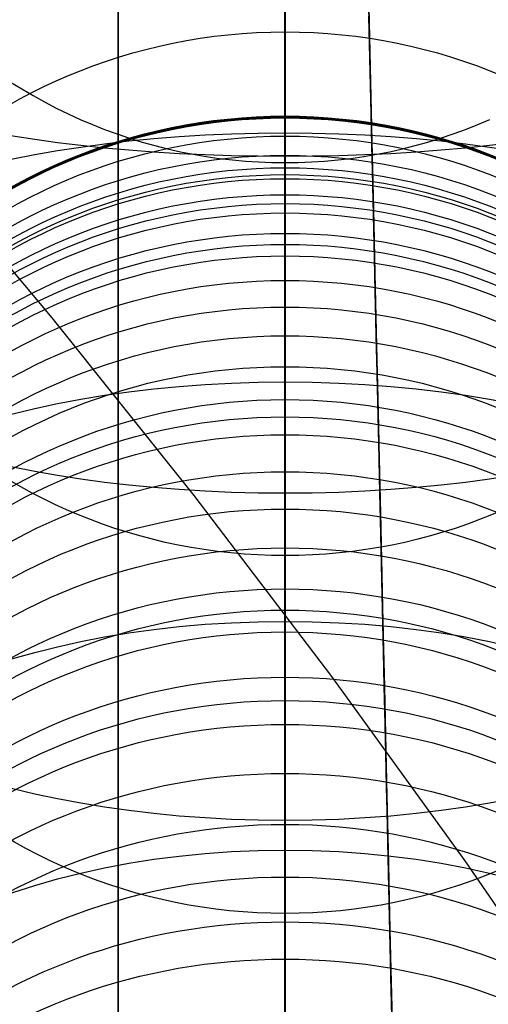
# Model space of a CAD drawing. Extents: x 35624 to 36541, y 4015 to 4839.
# Tile 128 of 150: x 36350 to 36363, y 4623 to 4650. Entities that reach past the tile are written whole.
import ezdxf

# ---------------------------------------------------------------- set-up
doc = ezdxf.new("R2010")
doc.units = 0
for name, color, linetype in [('FUSTO_INTERNO', 200, 'CONTINUOUS'), ('GAMBE', 96, 'CONTINUOUS'), ('IGES_LEVEL_3', 87, 'CONTINUOUS')]:
    doc.layers.add(name, color=color, linetype=linetype)

msp = doc.modelspace()

# ---------------------------------------------------------------- linework, layer by layer
at = {"layer": 'FUSTO_INTERNO'}
for p, q in [((36351.354, 4641.619, -207.443), (36347.454, 4646.268, -207.443)), ((36355.141, 4636.879, -207.443), (36351.354, 4641.619, -207.443)), ((36358.814, 4632.049, -207.443), (36355.141, 4636.879, -207.443)), ((36362.372, 4627.13, -207.444), (36358.814, 4632.049, -207.443)), ((36365.811, 4622.123, -207.444), (36362.372, 4627.13, -207.444))]:
    msp.add_line(p, q, dxfattribs=at)
for centre, radius in [((36357.609, 4631.015, -154.656), 18.926), ((36357.609, 4631.015, -206.655), 18.926), ((36357.609, 4631.015, -180.656), 18.926), ((36357.609, 4631.015, -154.656), 17.926), ((36357.609, 4631.015, -206.655), 17.926), ((36357.609, 4631.015, -154.656), 16.926), ((36357.609, 4631.015, -206.655), 16.926), ((36357.609, 4631.015, -180.656), 16.926)]:
    msp.add_arc(centre, radius, 174.6462, 286.3815, dxfattribs=at)
at = {"layer": 'GAMBE'}
for p, q in [((36357.568, 4649.241, -363.115), (36357.568, 4651.456, -387.364)), ((36357.568, 4647.767, -338.794), (36357.568, 4649.241, -363.115)), ((36350.245, 4647.904, -506.323), (36350.544, 4647.719, -506.323)), ((36350.544, 4647.719, -506.323), (36350.846, 4647.541, -506.323)), ((36357.568, 4646.994, -314.413), (36357.568, 4647.767, -338.794)), ((36350.846, 4647.541, -506.323), (36351.154, 4647.371, -506.323)), ((36351.154, 4647.371, -506.323), (36351.466, 4647.209, -506.323)), ((36351.466, 4647.209, -506.323), (36351.783, 4647.055, -506.323)), ((36351.783, 4647.055, -506.323), (36352.103, 4646.908, -506.323)), ((36352.103, 4646.908, -506.323), (36352.428, 4646.77, -506.323)), ((36357.568, 4646.976, -81.733), (36357.568, 4646.994, -101.813)), ((36357.568, 4646.994, -101.813), (36357.568, 4646.994, -129.012)), ((36357.568, 4646.994, -129.012), (36357.568, 4646.994, -155.025)), ((36357.568, 4646.994, -155.025), (36357.568, 4646.994, -194.059)), ((36357.568, 4646.994, -194.059), (36357.568, 4646.994, -207.066)), ((36357.568, 4646.994, -207.066), (36357.568, 4646.994, -314.413)), ((36357.568, 4646.774, -74.549), (36357.568, 4646.976, -81.733)), ((36357.568, 4646.46, -69.255), (36357.568, 4646.774, -74.549)), ((36362.708, 4646.77, -506.323), (36363.033, 4646.908, -506.323)), ((36352.428, 4646.77, -506.323), (36352.756, 4646.641, -506.323)), ((36352.756, 4646.641, -506.323), (36353.086, 4646.52, -506.323)), ((36353.086, 4646.52, -506.323), (36353.419, 4646.407, -506.323)), ((36361.717, 4646.407, -506.323), (36362.05, 4646.52, -506.323)), ((36362.05, 4646.52, -506.323), (36362.38, 4646.641, -506.323)), ((36362.38, 4646.641, -506.323), (36362.708, 4646.77, -506.323)), ((36353.419, 4646.407, -506.323), (36353.755, 4646.304, -506.323)), ((36353.755, 4646.304, -506.323), (36354.093, 4646.209, -506.323)), ((36357.568, 4645.948, -63.554), (36357.568, 4646.46, -69.255)), ((36361.043, 4646.209, -506.323), (36361.381, 4646.304, -506.323)), ((36361.381, 4646.304, -506.323), (36361.717, 4646.407, -506.323)), ((36354.093, 4646.209, -506.323), (36354.433, 4646.123, -506.323)), ((36354.433, 4646.123, -506.323), (36354.775, 4646.046, -506.323)), ((36354.775, 4646.046, -506.323), (36355.12, 4645.978, -506.323)), ((36360.016, 4645.978, -506.323), (36360.361, 4646.046, -506.323)), ((36360.361, 4646.046, -506.323), (36360.703, 4646.123, -506.323)), ((36360.703, 4646.123, -506.323), (36361.043, 4646.209, -506.323)), ((36355.12, 4645.978, -506.323), (36355.466, 4645.918, -506.323)), ((36355.466, 4645.918, -506.323), (36355.813, 4645.868, -506.323)), ((36355.813, 4645.868, -506.323), (36356.162, 4645.827, -506.323)), ((36356.162, 4645.827, -506.323), (36356.512, 4645.795, -506.323)), ((36356.512, 4645.795, -506.323), (36356.863, 4645.772, -506.323)), ((36356.863, 4645.772, -506.323), (36357.215, 4645.758, -506.323)), ((36357.215, 4645.758, -506.323), (36357.568, 4645.753, -506.323)), ((36357.568, 4645.618, -60.693), (36357.568, 4645.948, -63.554)), ((36357.568, 4645.753, -506.323), (36357.921, 4645.758, -506.323)), ((36357.921, 4645.758, -506.323), (36358.273, 4645.772, -506.323)), ((36358.273, 4645.772, -506.323), (36358.624, 4645.795, -506.323)), ((36358.624, 4645.795, -506.323), (36358.974, 4645.827, -506.323)), ((36358.974, 4645.827, -506.323), (36359.323, 4645.868, -506.323)), ((36359.323, 4645.868, -506.323), (36359.671, 4645.918, -506.323)), ((36359.671, 4645.918, -506.323), (36360.016, 4645.978, -506.323)), ((36357.568, 4644.897, -55.576), (36357.568, 4645.618, -60.693)), ((36357.568, 4644.412, -52.688), (36357.568, 4644.897, -55.576)), ((36357.568, 4643.573, -48.363), (36357.568, 4644.412, -52.688)), ((36357.568, 4642.613, -44.107), (36357.568, 4643.573, -48.363)), ((36357.568, 4641.902, -41.292), (36357.568, 4642.613, -44.107)), ((36357.568, 4641.135, -38.5), (36357.568, 4641.902, -41.292)), ((36357.568, 4640.311, -35.717), (36357.568, 4641.135, -38.5)), ((36357.568, 4638.972, -31.566), (36357.568, 4640.311, -35.717)), ((36357.568, 4637.508, -27.428), (36357.568, 4638.972, -31.566)), ((36357.568, 4635.479, -22.202), (36357.568, 4637.508, -27.428)), ((36357.568, 4634.385, -19.592), (36357.568, 4635.479, -22.202)), ((36357.568, 4633.238, -16.999), (36357.568, 4634.385, -19.592)), ((36357.568, 4631.409, -13.122), (36357.568, 4633.238, -16.999)), ((36357.568, 4629.466, -9.308), (36357.568, 4631.409, -13.122)), ((36357.568, 4628.108, -6.801), (36357.568, 4629.466, -9.308)), ((36357.568, 4626.702, -4.326), (36357.568, 4628.108, -6.801)), ((36357.568, 4624.515, -0.686), (36357.568, 4626.702, -4.326)), ((36357.568, 4621.63, 3.788), (36357.568, 4624.515, -0.686))]:
    msp.add_line(p, q, dxfattribs=at)
at = {"layer": 'GAMBE', "extrusion": (1.0708e-14, -0.212862, 0.977082)}
msp.add_circle((36357.568, 4444.124, -1441.452), 14.156, dxfattribs=at)
at = {"layer": 'GAMBE', "extrusion": (-1.29948e-14, -0.138098, 0.990419)}
msp.add_circle((36357.567, 4538.527, -1050.341), 14.499, dxfattribs=at)
at = {"layer": 'GAMBE', "extrusion": (2.10256e-14, 0.963763, 0.266761)}
msp.add_circle((-36357.568, -1068.707, 4528.669), 14, dxfattribs=at)
at = {"layer": 'GAMBE', "extrusion": (2.0236e-15, -0.066004, 0.997819)}
msp.add_circle((36357.568, 4600.293, -669.19), 14.843, dxfattribs=at)
at = {"layer": 'GAMBE', "extrusion": (0, 0.000402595, 1)}
msp.add_circle((36357.568, 4632.035, -99.942), 15, dxfattribs=at)
at = {"layer": 'GAMBE', "extrusion": (3.12638e-14, 0.001171, 0.999999)}
msp.add_circle((36357.568, 4632.142, -123.57), 15, dxfattribs=at)
at = {"layer": 'GAMBE', "extrusion": (3.17603e-14, 0.002047, 0.999998)}
msp.add_circle((36357.568, 4632.302, -145.513), 15, dxfattribs=at)
at = {"layer": 'GAMBE', "extrusion": (3.23247e-14, 0.004375, 0.99999)}
msp.add_circle((36357.568, 4632.799, -173.725), 15, dxfattribs=at)
at = {"layer": 'GAMBE', "extrusion": (9.47419e-16, 0.0048, 0.999988)}
msp.add_circle((36357.568, 4632.935, -184.756), 15, dxfattribs=at)
at = {"layer": 'GAMBE', "extrusion": (0, 5.57163e-05, 1)}
msp.add_circle((36357.568, 4632.011, -314.154), 15, dxfattribs=at)
at = {"layer": 'GAMBE', "extrusion": (2.91374e-15, 0.000786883, 1)}
msp.add_circle((36357.568, 4632.084, -111.756), 15, dxfattribs=at)
at = {"layer": 'GAMBE', "extrusion": (-3.59445e-15, 0.001609, 0.999999)}
msp.add_circle((36357.568, 4632.217, -134.542), 15, dxfattribs=at)
at = {"layer": 'GAMBE', "extrusion": (2.1037e-14, 0.003211, 0.999995)}
msp.add_circle((36357.568, 4632.531, -159.62), 15, dxfattribs=at)
at = {"layer": 'GAMBE', "extrusion": (1.54365e-14, 0.004588, 0.999989)}
msp.add_circle((36357.568, 4632.865, -179.24), 15, dxfattribs=at)
at = {"layer": 'GAMBE', "extrusion": (7.82353e-15, 0.002684, 0.999996)}
msp.add_circle((36357.568, 4632.664, -243.182), 15, dxfattribs=at)
at = {"layer": 'GAMBE', "extrusion": (-2.64154e-14, -0.003678, 0.999993)}
msp.add_circle((36357.568, 4631.652, -101.479), 15, dxfattribs=at)
at = {"layer": 'GAMBE', "extrusion": (-2.28188e-14, -0.005709, 0.999984)}
msp.add_circle((36357.568, 4631.44, -109.913), 15, dxfattribs=at)
at = {"layer": 'GAMBE', "extrusion": (-2.50368e-15, -0.008743, 0.999962)}
msp.add_circle((36357.568, 4631.086, -123.29), 15, dxfattribs=at)
at = {"layer": 'GAMBE', "extrusion": (4.30964e-15, -0.012322, 0.999924)}
msp.add_circle((36357.568, 4630.616, -138.987), 15, dxfattribs=at)
at = {"layer": 'GAMBE', "extrusion": (-1.03868e-14, -0.015901, 0.999874)}
msp.add_circle((36357.568, 4630.091, -154.68), 15, dxfattribs=at)
at = {"layer": 'GAMBE', "extrusion": (-1.59556e-14, -0.017239, 0.999851)}
msp.add_circle((36357.568, 4629.88, -160.565), 15, dxfattribs=at)
at = {"layer": 'GAMBE', "extrusion": (2.3744e-14, -0.018572, 0.999828)}
msp.add_circle((36357.568, 4629.662, -166.428), 15, dxfattribs=at)
at = {"layer": 'GAMBE', "extrusion": (2.82521e-14, -0.019915, 0.999802)}
msp.add_circle((36357.568, 4629.434, -172.338), 15, dxfattribs=at)
at = {"layer": 'GAMBE', "extrusion": (-2.74202e-13, 0.939219, 0.343319)}
msp.add_circle((-36357.568, -1428.688, 4419.892), 14, dxfattribs=at)
at = {"layer": 'GAMBE', "extrusion": (-6.92645e-15, -0.068311, 0.997664)}
msp.add_circle((36357.568, 4615.904, -386.498), 14.972, dxfattribs=at)
at = {"layer": 'GAMBE', "extrusion": (-3.00961e-14, -0.098861, 0.995101)}
msp.add_circle((36357.568, 4601.969, -522.544), 14.937, dxfattribs=at)
at = {"layer": 'GAMBE', "extrusion": (-7.71368e-15, -0.115382, 0.993321)}
msp.add_circle((36357.568, 4592.673, -596.308), 14.915, dxfattribs=at)
at = {"layer": 'GAMBE', "extrusion": (9.43753e-16, -0.123947, 0.992289)}
msp.add_circle((36357.568, 4587.364, -634.59), 14.903, dxfattribs=at)
at = {"layer": 'GAMBE', "extrusion": (-5.37955e-15, -0.128783, 0.991673)}
msp.add_circle((36357.568, 4584.217, -656.218), 14.896, dxfattribs=at)
at = {"layer": 'GAMBE', "extrusion": (-3.61521e-14, -0.146835, 0.989161)}
msp.add_circle((36357.568, 4571.52, -737.009), 14.87, dxfattribs=at)
at = {"layer": 'GAMBE', "extrusion": (-9.07934e-15, -0.155888, 0.987775)}
msp.add_circle((36357.568, 4564.585, -777.518), 14.856, dxfattribs=at)
at = {"layer": 'GAMBE', "extrusion": (-1.53234e-14, -0.165405, 0.986226)}
msp.add_circle((36357.568, 4556.882, -820.172), 14.841, dxfattribs=at)
at = {"layer": 'GAMBE', "extrusion": (-3.53743e-14, -0.184598, 0.982814)}
msp.add_circle((36357.568, 4540.054, -906.197), 14.81, dxfattribs=at)
at = {"layer": 'GAMBE', "extrusion": (-7.53179e-15, -0.19419, 0.980964)}
msp.add_circle((36357.568, 4530.992, -949.179), 14.794, dxfattribs=at)
at = {"layer": 'GAMBE', "extrusion": (-2.11487e-15, -0.204028, 0.978965)}
msp.add_circle((36357.568, 4521.241, -993.311), 14.778, dxfattribs=at)
at = {"layer": 'GAMBE', "extrusion": (-4.66098e-14, -0.223528, 0.974698)}
msp.add_circle((36357.568, 4500.54, -1080.743), 14.744, dxfattribs=at)
at = {"layer": 'GAMBE', "extrusion": (1.97051e-14, -0.24295, 0.970039)}
msp.add_circle((36357.568, 4478.084, -1167.803), 14.709, dxfattribs=at)
at = {"layer": 'GAMBE', "extrusion": (-1.96704e-14, -0.262116, 0.965036)}
msp.add_circle((36357.568, 4454.101, -1253.668), 14.673, dxfattribs=at)
at = {"layer": 'GAMBE', "extrusion": (-6.70914e-14, -0.280811, 0.959763)}
msp.add_circle((36357.568, 4428.935, -1337.328), 14.635, dxfattribs=at)
at = {"layer": 'GAMBE', "extrusion": (-1.0491e-13, 0.908594, 0.41768)}
msp.add_circle((-36357.568, -1778.873, 4282.504), 14, dxfattribs=at)
at = {"layer": 'GAMBE', "extrusion": (-7.66958e-15, -0.299085, 0.954226)}
msp.add_circle((36357.568, 4402.618, -1419.029), 14.597, dxfattribs=at)
at = {"layer": 'GAMBE', "extrusion": (-4.51709e-14, -0.307951, 0.951402)}
msp.add_circle((36357.568, 4389.229, -1458.61), 14.578, dxfattribs=at)
at = {"layer": 'GAMBE', "extrusion": (-1.14893e-13, -0.316474, 0.948601)}
msp.add_circle((36357.568, 4375.972, -1496.596), 14.558, dxfattribs=at)
at = {"layer": 'GAMBE', "extrusion": (-2.84166e-14, -0.333437, 0.942773)}
msp.add_circle((36357.568, 4348.451, -1572.173), 14.519, dxfattribs=at)
at = {"layer": 'GAMBE', "extrusion": (-5.00845e-14, -0.349185, 0.937054)}
msp.add_circle((36357.568, 4321.522, -1642.25), 14.48, dxfattribs=at)
at = {"layer": 'GAMBE', "extrusion": (2.89892e-14, -0.36557, 0.930784)}
msp.add_circle((36357.568, 4292.07, -1715.257), 14.442, dxfattribs=at)
at = {"layer": 'GAMBE', "extrusion": (1.72449e-13, -0.383356, 0.923601)}
msp.add_circle((36357.568, 4258.406, -1794.713), 14.405, dxfattribs=at)
at = {"layer": 'GAMBE', "extrusion": (9.61985e-14, -0.392174, 0.919891)}
msp.add_circle((36357.568, 4241.047, -1834.095), 14.386, dxfattribs=at)
at = {"layer": 'GAMBE', "extrusion": (3.82809e-14, 0.872214, 0.489125)}
msp.add_circle((-36357.568, -2115.869, 4117.968), 14, dxfattribs=at)
at = {"layer": 'GAMBE', "extrusion": (6.88415e-14, -0.401287, 0.915952)}
msp.add_circle((36357.568, 4222.636, -1874.83), 14.368, dxfattribs=at)
at = {"layer": 'GAMBE', "extrusion": (1.40187e-13, -0.419844, 0.907596)}
msp.add_circle((36357.568, 4183.635, -1957.806), 14.331, dxfattribs=at)
at = {"layer": 'GAMBE', "extrusion": (3.17359e-14, -0.429068, 0.903272)}
msp.add_circle((36357.568, 4163.478, -1999.044), 14.313, dxfattribs=at)
at = {"layer": 'GAMBE', "extrusion": (-2.64253e-15, -0.438397, 0.898781)}
msp.add_circle((36357.568, 4142.566, -2040.762), 14.295, dxfattribs=at)
at = {"layer": 'GAMBE', "extrusion": (5.16394e-14, -0.456891, 0.889523)}
msp.add_circle((36357.568, 4099.501, -2123.442), 14.261, dxfattribs=at)
at = {"layer": 'GAMBE', "extrusion": (-7.02044e-16, -0.475146, 0.879907)}
msp.add_circle((36357.568, 4054.845, -2205.011), 14.227, dxfattribs=at)
at = {"layer": 'GAMBE', "extrusion": (1.1332e-13, 0.830279, 0.557347)}
msp.add_circle((-36357.568, -2438.233, 3927.203), 14, dxfattribs=at)
at = {"layer": 'GAMBE', "extrusion": (7.79588e-14, -0.493006, 0.870026)}
msp.add_circle((36357.568, 4009.023, -2284.753), 14.196, dxfattribs=at)
at = {"layer": 'GAMBE', "extrusion": (-6.18511e-14, -0.507407, 0.861707)}
msp.add_circle((36357.568, 3970.488, -2349.001), 14.171, dxfattribs=at)
at = {"layer": 'GAMBE', "extrusion": (3.70418e-14, -0.518806, 0.854892)}
msp.add_circle((36357.568, 3938.953, -2399.813), 14.151, dxfattribs=at)
at = {"layer": 'GAMBE', "extrusion": (1, -9.73876e-15, -3.23104e-14)}
msp.add_arc((4676.948, 78.432, 36357.568), 117.332, 286.33908, 220.11395, dxfattribs=at)
at = {"layer": 'GAMBE', "extrusion": (1, -1.28174e-14, -4.24378e-14)}
msp.add_arc((4676.948, 78.432, 36357.568), 89.331, 286.33935, 220.04906, dxfattribs=at)
at = {"layer": 'GAMBE', "extrusion": (1, 0, 0)}
msp.add_arc((5360.396, -301.117, 36357.568), 743.522, 181.024572, 196.021162, dxfattribs=at)
at = {"layer": 'IGES_LEVEL_3'}
for p, q in [((36359.8, 4649.904, 14.22), (36359.837, 4648.303, 14.918)), ((36359.837, 4648.303, 141.036), (36359.8, 4649.904, 141.733)), ((36359.806, 4649.656, 8.917), (36359.845, 4647.93, 9.619)), ((36359.845, 4647.93, 146.335), (36359.806, 4649.656, 147.036)), ((36359.806, 4649.649, 152.385), (36359.848, 4647.798, 151.685)), ((36359.848, 4647.798, 4.268), (36359.806, 4649.649, 3.568)), ((36359.837, 4648.303, 14.918), (36359.873, 4646.714, 15.658)), ((36359.873, 4646.714, 140.295), (36359.837, 4648.303, 141.036)), ((36359.845, 4647.93, 9.619), (36359.885, 4646.214, 10.367)), ((36359.885, 4646.214, 145.587), (36359.845, 4647.93, 146.335)), ((36359.848, 4647.798, 151.685), (36359.891, 4645.956, 150.936)), ((36359.891, 4645.956, 5.017), (36359.848, 4647.798, 4.268)), ((36359.873, 4646.714, 15.658), (36359.91, 4645.137, 16.441)), ((36359.91, 4645.137, 139.512), (36359.873, 4646.714, 140.295)), ((36359.885, 4646.214, 10.367), (36359.924, 4644.51, 11.16)), ((36359.924, 4644.51, 144.793), (36359.885, 4646.214, 145.587)), ((36359.891, 4645.956, 150.936), (36359.933, 4644.125, 150.138)), ((36359.933, 4644.125, 5.815), (36359.891, 4645.956, 5.017)), ((36359.91, 4645.137, 16.441), (36359.945, 4643.574, 17.267)), ((36359.945, 4643.574, 138.687), (36359.91, 4645.137, 139.512)), ((36359.924, 4644.51, 11.16), (36359.963, 4642.819, 12)), ((36359.963, 4642.819, 143.954), (36359.924, 4644.51, 144.793)), ((36359.933, 4644.125, 150.138), (36359.975, 4642.306, 149.291)), ((36359.975, 4642.306, 6.662), (36359.933, 4644.125, 5.815)), ((36359.945, 4643.574, 17.267), (36359.981, 4642.028, 18.134)), ((36359.981, 4642.028, 137.819), (36359.945, 4643.574, 138.687)), ((36359.963, 4642.819, 12), (36360.001, 4641.144, 12.885)), ((36360.001, 4641.144, 143.069), (36359.963, 4642.819, 143.954)), ((36359.975, 4642.306, 149.291), (36360.016, 4640.501, 148.395)), ((36360.016, 4640.501, 7.558), (36359.975, 4642.306, 6.662)), ((36359.981, 4642.028, 18.134), (36360.016, 4640.499, 19.044)), ((36360.016, 4640.499, 136.91), (36359.981, 4642.028, 137.819)), ((36360.001, 4641.144, 12.885), (36360.039, 4639.485, 13.815)), ((36360.039, 4639.485, 142.138), (36360.001, 4641.144, 143.069)), ((36360.016, 4640.501, 148.395), (36360.057, 4638.713, 147.45)), ((36360.057, 4638.713, 8.503), (36360.016, 4640.501, 7.558)), ((36360.016, 4640.499, 19.044), (36360.051, 4638.99, 19.994)), ((36360.051, 4638.99, 135.959), (36360.016, 4640.499, 136.91)), ((36360.039, 4639.485, 13.815), (36360.077, 4637.846, 14.79)), ((36360.077, 4637.846, 141.163), (36360.039, 4639.485, 142.138)), ((36360.051, 4638.99, 19.994), (36360.085, 4637.502, 20.985)), ((36360.085, 4637.502, 134.968), (36360.051, 4638.99, 135.959)), ((36360.057, 4638.713, 147.45), (36360.098, 4636.943, 146.458)), ((36360.098, 4636.943, 9.496), (36360.057, 4638.713, 8.503)), ((36360.077, 4637.846, 14.79), (36360.114, 4636.228, 15.809)), ((36360.114, 4636.228, 140.144), (36360.077, 4637.846, 141.163)), ((36360.085, 4637.502, 20.985), (36360.119, 4636.036, 22.016)), ((36360.119, 4636.036, 133.937), (36360.085, 4637.502, 134.968)), ((36360.098, 4636.943, 146.458), (36360.138, 4635.194, 145.417)), ((36360.138, 4635.194, 10.536), (36360.098, 4636.943, 9.496)), ((36360.114, 4636.228, 15.809), (36360.151, 4634.633, 16.872)), ((36360.151, 4634.633, 139.082), (36360.114, 4636.228, 140.144)), ((36360.119, 4636.036, 22.016), (36360.152, 4634.595, 23.087)), ((36360.152, 4634.595, 132.867), (36360.119, 4636.036, 133.937)), ((36360.138, 4635.194, 145.417), (36360.178, 4633.467, 144.329)), ((36360.178, 4633.467, 11.624), (36360.138, 4635.194, 10.536)), ((36360.151, 4634.633, 16.872), (36360.187, 4633.061, 17.977)), ((36360.187, 4633.061, 137.976), (36360.151, 4634.633, 139.082)), ((36360.152, 4634.595, 23.087), (36360.184, 4633.18, 24.195)), ((36360.184, 4633.18, 131.758), (36360.152, 4634.595, 132.867)), ((36360.178, 4633.467, 144.329), (36360.217, 4631.764, 143.195)), ((36360.217, 4631.764, 12.758), (36360.178, 4633.467, 11.624)), ((36360.184, 4633.18, 24.195), (36360.216, 4631.792, 25.341)), ((36360.216, 4631.792, 130.612), (36360.184, 4633.18, 131.758)), ((36360.187, 4633.061, 17.977), (36360.223, 4631.516, 19.125)), ((36360.223, 4631.516, 136.829), (36360.187, 4633.061, 137.976)), ((36360.216, 4631.792, 25.341), (36360.247, 4630.434, 26.523)), ((36360.247, 4630.434, 129.43), (36360.216, 4631.792, 130.612)), ((36360.217, 4631.764, 143.195), (36360.255, 4630.087, 142.015)), ((36360.255, 4630.087, 13.938), (36360.217, 4631.764, 12.758)), ((36360.223, 4631.516, 19.125), (36360.257, 4629.999, 20.313)), ((36360.257, 4629.999, 135.64), (36360.223, 4631.516, 136.829)), ((36360.247, 4630.434, 26.523), (36360.278, 4629.106, 27.741)), ((36360.278, 4629.106, 128.213), (36360.247, 4630.434, 129.43)), ((36360.255, 4630.087, 142.015), (36360.293, 4628.438, 140.79)), ((36360.293, 4628.438, 15.163), (36360.255, 4630.087, 13.938)), ((36360.257, 4629.999, 20.313), (36360.292, 4628.511, 21.542)), ((36360.292, 4628.511, 134.412), (36360.257, 4629.999, 135.64)), ((36360.278, 4629.106, 27.741), (36360.308, 4627.809, 28.992)), ((36360.308, 4627.809, 126.961), (36360.278, 4629.106, 128.213)), ((36360.292, 4628.511, 21.542), (36360.325, 4627.055, 22.81)), ((36360.325, 4627.055, 133.144), (36360.292, 4628.511, 134.412)), ((36360.293, 4628.438, 140.79), (36360.331, 4626.818, 139.522)), ((36360.331, 4626.818, 16.432), (36360.293, 4628.438, 15.163)), ((36360.308, 4627.809, 28.992), (36360.337, 4626.546, 30.277)), ((36360.337, 4626.546, 125.677), (36360.308, 4627.809, 126.961)), ((36360.325, 4627.055, 22.81), (36360.358, 4625.631, 24.115)), ((36360.358, 4625.631, 131.839), (36360.325, 4627.055, 133.144)), ((36360.331, 4626.818, 139.522), (36360.367, 4625.23, 138.211)), ((36360.367, 4625.23, 17.743), (36360.331, 4626.818, 16.432)), ((36360.337, 4626.546, 30.277), (36360.365, 4625.317, 31.592)), ((36360.365, 4625.317, 124.361), (36360.337, 4626.546, 125.677)), ((36360.358, 4625.631, 24.115), (36360.39, 4624.241, 25.457)), ((36360.39, 4624.241, 130.497), (36360.358, 4625.631, 131.839)), ((36360.365, 4625.317, 31.592), (36360.392, 4624.124, 32.938)), ((36360.392, 4624.124, 123.015), (36360.365, 4625.317, 124.361)), ((36360.367, 4625.23, 138.211), (36360.403, 4623.676, 136.858)), ((36360.403, 4623.676, 19.096), (36360.367, 4625.23, 17.743)), ((36360.39, 4624.241, 25.457), (36360.421, 4622.887, 26.834)), ((36360.421, 4622.887, 129.12), (36360.39, 4624.241, 130.497)), ((36360.392, 4624.124, 32.938), (36360.419, 4622.968, 34.313)), ((36360.419, 4622.968, 121.64), (36360.392, 4624.124, 123.015)), ((36360.403, 4623.676, 136.858), (36360.438, 4622.156, 135.465)), ((36360.438, 4622.156, 20.489), (36360.403, 4623.676, 19.096))]:
    msp.add_line(p, q, dxfattribs=at)
at = {"layer": 'IGES_LEVEL_3', "extrusion": (1, 0, 0)}
for radius in [79.275, 74.275, 69.275]:
    msp.add_circle((4677.899, 77.977, 36357.565), radius, dxfattribs=at)
msp.add_arc((4677.899, 77.977, 36353.113), 86.093, 3.35309, 356.6465, dxfattribs=at)

doc.saveas('drawing.dxf')
